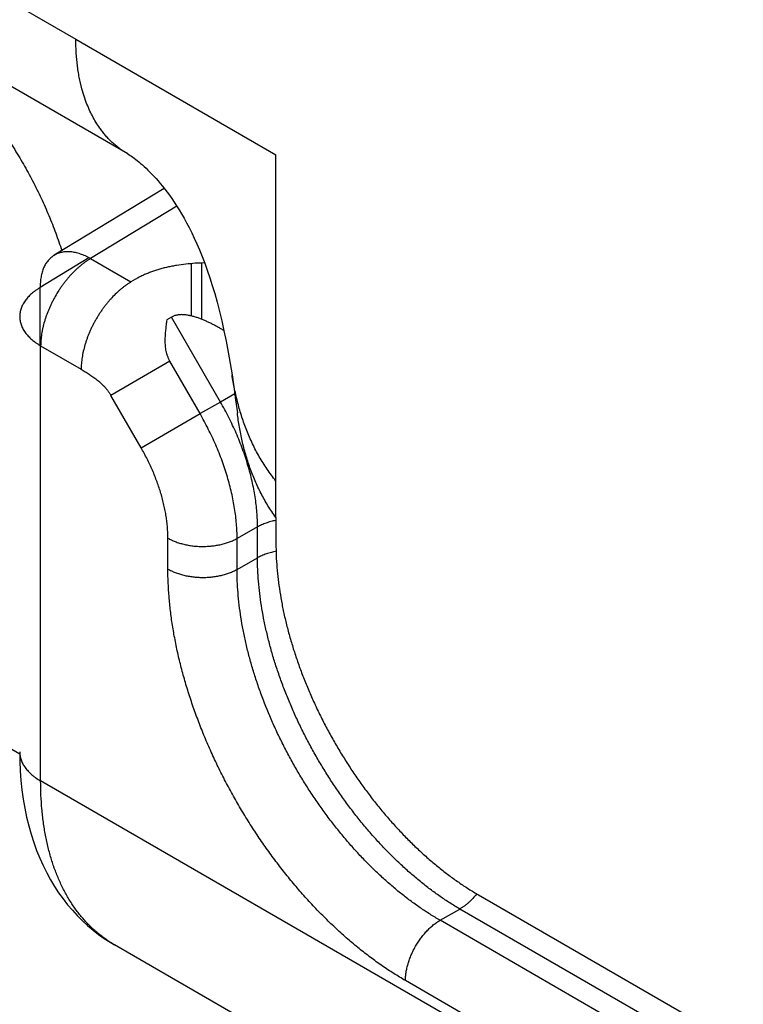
# Model space of a CAD drawing. Header units: inches. Extents: x 0 to 22, y 0 to 17.
# Tile 14 of 56: x 5.232 to 5.434, y 10.917 to 11.192. Entities that reach past the tile are written whole.
import ezdxf

# ---------------------------------------------------------------- set-up
doc = ezdxf.new("R2010")
doc.units = ezdxf.units.IN
doc.header["$LTSCALE"] = 1.21
doc.header["$MEASUREMENT"] = 0
doc.layers.get('0').update_dxf_attribs({"linetype": 'CONTINUOUS'})

msp = doc.modelspace()

# ---------------------------------------------------------------- linework, layer by layer
at = {"color": 6, "linetype": 'Continuous'}
for p, q in [((3.90784, 11.9602), (5.2478, 11.18652)), ((5.2623, 11.15448), (3.92233, 11.92816)), ((5.27248, 11.14488), (5.24174, 11.1262)), ((5.27597, 11.13993), (5.25188, 11.12529)), ((5.25145, 11.12546), (5.23786, 11.1172)), ((5.25188, 11.12529), (5.26319, 11.11876)), ((5.2801, 11.10924), (5.2801, 11.12377)), ((5.28297, 11.10828), (5.28297, 11.12403)), ((5.23786, 11.10104), (5.23786, 11.1172)), ((5.28817, 11.08525), (5.27448, 11.10896)), ((5.23798, 11.10094), (5.24929, 11.09441)), ((5.23798, 10.9795), (5.23798, 11.10094)), ((5.28247, 11.08203), (5.27404, 11.09662)), ((5.26601, 11.07252), (5.25758, 11.08712)), ((5.28817, 11.08525), (5.28247, 11.08203)), ((5.29219, 11.08757), (5.28817, 11.08525)), ((5.06987, 11.08078), (5.23213, 10.98709)), ((5.26601, 11.07252), (5.28247, 11.08203)), ((5.30367, 11.05303), (5.30367, 11.04568)), ((5.29852, 11.05041), (5.29282, 11.04719)), ((5.29852, 11.04178), (5.29852, 11.05041)), ((5.27351, 11.03865), (5.27351, 11.04728)), ((5.29282, 11.03855), (5.29282, 11.04719)), ((5.29282, 11.03855), (5.29852, 11.04178)), ((5.69981, 10.71285), (5.23798, 10.9795)), ((5.36023, 10.9477), (5.69682, 10.75336)), ((5.34948, 10.94063), (5.355, 10.94376)), ((5.69076, 10.7499), (5.355, 10.94376)), ((5.70951, 10.73275), (5.34948, 10.94063)), ((5.25855, 10.93381), (5.25855, 10.93381)), ((5.72052, 10.66708), (5.25855, 10.93381)), ((5.69985, 10.71592), (5.33982, 10.9238))]:
    msp.add_line(p, q, dxfattribs=at)
at = {"color": 7, "linetype": 'Continuous'}
for p, q in [((5.2478, 11.18652), (5.30367, 11.15427)), ((5.25072, 11.16888), (5.24949, 11.1727)), ((5.25072, 11.16888), (5.24949, 11.1727)), ((5.30367, 11.05303), (5.30367, 11.15427)), ((5.26448, 11.11952), (5.26319, 11.11876)), ((5.27448, 11.10896), (5.27319, 11.1082)), ((5.27404, 11.09662), (5.25758, 11.08712))]:
    msp.add_line(p, q, dxfattribs=at)
at = {"color": 6, "linetype": 'Continuous'}
for points in [[(5.26229, 11.15449), (5.26258, 11.15431), (5.26293, 11.1541), (5.2633, 11.15386), (5.26369, 11.15359), (5.2641, 11.1533), (5.26452, 11.15298), (5.26497, 11.15263), (5.26542, 11.15226), (5.2659, 11.15187), (5.26639, 11.15144), (5.26689, 11.15099), (5.26741, 11.15051), (5.26794, 11.15), (5.26848, 11.14945), (5.26904, 11.14888), (5.26961, 11.14827), (5.27019, 11.14763), (5.27079, 11.14695), (5.27139, 11.14623), (5.27201, 11.14548), (5.27264, 11.14468), (5.27328, 11.14384), (5.27393, 11.14295), (5.27458, 11.14202), (5.27525, 11.14104), (5.27593, 11.14), (5.27661, 11.13891), (5.27731, 11.13776), (5.27801, 11.13655), (5.27871, 11.13527), (5.27942, 11.13392), (5.28014, 11.13249), (5.28086, 11.13099), (5.28158, 11.12939), (5.28232, 11.12769), (5.28305, 11.12589), (5.28378, 11.12399), (5.28449, 11.12202), (5.28519, 11.11996), (5.28588, 11.1178), (5.28656, 11.11551), (5.28723, 11.1131), (5.28788, 11.11056), (5.28853, 11.1079), (5.28915, 11.10511), (5.28975, 11.10221), (5.29033, 11.09919), (5.29089, 11.09604), (5.29141, 11.09285)], [(5.29141, 11.09285), (5.29191, 11.08951), (5.29242, 11.08587), (5.2929, 11.0822)], [(5.23213, 10.98767), (5.23216, 10.98501), (5.23228, 10.9823), (5.23248, 10.97963), (5.23275, 10.977), (5.23311, 10.97441), (5.23354, 10.97188), (5.23406, 10.9694), (5.23465, 10.96698), (5.23531, 10.96463), (5.23604, 10.96234), (5.23685, 10.96012), (5.23772, 10.95797), (5.23866, 10.95589), (5.23966, 10.95388), (5.24072, 10.95195), (5.24183, 10.95009), (5.243, 10.94832), (5.24423, 10.94661), (5.2455, 10.94497), (5.24683, 10.94341), (5.24821, 10.94192), (5.24963, 10.94051), (5.25109, 10.93916), (5.2526, 10.93789), (5.25416, 10.93669), (5.25575, 10.93556), (5.25739, 10.9345), (5.25855, 10.93381)]]:
    msp.add_lwpolyline(points, dxfattribs=at)
for points, knots in [([(5.19553, 11.19146), (5.19617, 11.19109), (5.19745, 11.19033), (5.19935, 11.18911), (5.20124, 11.18782), (5.20313, 11.18646), (5.205, 11.18502), (5.20687, 11.18352), (5.20872, 11.18194), (5.21055, 11.1803), (5.21236, 11.17859), (5.21476, 11.17622), (5.2177, 11.17312), (5.22109, 11.16919), (5.22435, 11.16505), (5.22747, 11.16074), (5.23042, 11.15628), (5.23319, 11.15168), (5.23577, 11.14697), (5.23814, 11.14218), (5.24029, 11.13732), (5.24222, 11.13243), (5.24335, 11.12913), (5.24388, 11.12749)], [0, 0, 0, 0, 0.027041, 0.054567, 0.082558, 0.110997, 0.139864, 0.169142, 0.198816, 0.228867, 0.259278, 0.290026, 0.352439, 0.415918, 0.480262, 0.545261, 0.610696, 0.676346, 0.741985, 0.80739, 0.872338, 0.936611, 1, 1, 1, 1]), ([(5.30367, 11.06321), (5.30323, 11.06375), (5.30238, 11.06484), (5.30118, 11.06652), (5.30005, 11.06823), (5.29901, 11.06998), (5.29803, 11.07176), (5.29713, 11.07357), (5.29629, 11.0754), (5.29526, 11.07789), (5.29413, 11.08105), (5.29301, 11.08493), (5.2921, 11.08886), (5.29162, 11.09151), (5.29141, 11.09285)], [0, 0, 0, 0, 0.064101, 0.127654, 0.190763, 0.253519, 0.316007, 0.3783, 0.440462, 0.502548, 0.626643, 0.750857, 0.875308, 1, 1, 1, 1]), ([(5.29852, 11.05041), (5.29852, 11.05109), (5.29849, 11.05245), (5.29837, 11.05453), (5.29816, 11.05664), (5.29776, 11.05953), (5.2972, 11.06244), (5.29648, 11.06538), (5.29585, 11.0676), (5.29515, 11.06984), (5.2941, 11.07284), (5.29261, 11.07657), (5.29089, 11.08023), (5.28938, 11.08312), (5.28858, 11.08454), (5.28817, 11.08525)], [0, 0, 0, 0, 0.055214, 0.111741, 0.169514, 0.228471, 0.349675, 0.411797, 0.474819, 0.538651, 0.603201, 0.734049, 0.866602, 0.933262, 1, 1, 1, 1]), ([(5.29282, 11.04719), (5.29282, 11.04786), (5.29279, 11.04923), (5.29266, 11.0513), (5.29244, 11.0534), (5.29214, 11.05555), (5.29176, 11.05772), (5.2913, 11.05992), (5.29075, 11.06213), (5.29013, 11.06436), (5.28942, 11.0666), (5.28864, 11.06884), (5.28779, 11.07108), (5.28686, 11.07331), (5.28586, 11.07552), (5.2848, 11.07772), (5.28367, 11.07989), (5.28288, 11.08132), (5.28247, 11.08203)], [0, 0, 0, 0, 0.055095, 0.111546, 0.169284, 0.228232, 0.288312, 0.349451, 0.411571, 0.474594, 0.538435, 0.603004, 0.668207, 0.733948, 0.800127, 0.866618, 0.933287, 1, 1, 1, 1]), ([(5.30367, 11.05303), (5.30327, 11.05356), (5.30251, 11.05465), (5.30144, 11.05631), (5.30043, 11.05801), (5.2995, 11.05973), (5.29863, 11.06149), (5.29782, 11.06327), (5.29708, 11.06507), (5.29617, 11.06751), (5.29518, 11.07061), (5.29421, 11.07441), (5.29344, 11.07828), (5.29306, 11.08089), (5.2929, 11.0822)], [0, 0, 0, 0, 0.063436, 0.126439, 0.189099, 0.251497, 0.313711, 0.375806, 0.437844, 0.499877, 0.62409, 0.748746, 0.874022, 1, 1, 1, 1]), ([(5.27351, 11.04728), (5.27351, 11.04777), (5.27348, 11.04876), (5.27339, 11.05026), (5.27324, 11.05179), (5.27302, 11.05335), (5.27275, 11.05492), (5.27241, 11.05651), (5.27202, 11.05812), (5.27156, 11.05973), (5.27105, 11.06135), (5.27049, 11.06297), (5.26987, 11.06459), (5.2692, 11.06621), (5.26847, 11.06781), (5.2677, 11.0694), (5.26688, 11.07098), (5.2663, 11.07201), (5.26601, 11.07252)], [0, 0, 0, 0, 0.055134, 0.111617, 0.169378, 0.228341, 0.288429, 0.34957, 0.411688, 0.474704, 0.538534, 0.603089, 0.668277, 0.734002, 0.800166, 0.866642, 0.933298, 1, 1, 1, 1]), ([(5.30363, 11.05221), (5.30339, 11.05217), (5.30292, 11.05207), (5.30223, 11.05189), (5.30156, 11.05169), (5.3009, 11.05148), (5.30027, 11.05124), (5.29966, 11.05098), (5.29908, 11.05071), (5.2987, 11.05051), (5.29852, 11.05041)], [0, 0, 0, 0, 0.133066, 0.264338, 0.393555, 0.520458, 0.644792, 0.766312, 0.884786, 1, 1, 1, 1]), ([(5.27351, 11.04728), (5.27366, 11.04719), (5.27399, 11.04701), (5.2745, 11.04676), (5.27502, 11.04652), (5.27576, 11.04622), (5.27672, 11.04589), (5.27793, 11.04556), (5.27918, 11.04529), (5.28048, 11.0451), (5.2818, 11.04498), (5.28313, 11.04494), (5.28446, 11.04497), (5.28579, 11.04508), (5.28708, 11.04525), (5.28835, 11.0455), (5.28957, 11.04582), (5.29054, 11.04615), (5.29128, 11.04644), (5.29182, 11.04667), (5.29233, 11.04692), (5.29266, 11.0471), (5.29282, 11.04719)], [0, 0, 0, 0, 0.027424, 0.055556, 0.084357, 0.113785, 0.174337, 0.236849, 0.300939, 0.366238, 0.432363, 0.498921, 0.565516, 0.631753, 0.697237, 0.76158, 0.82441, 0.885337, 0.914971, 0.943987, 0.972344, 1, 1, 1, 1]), ([(5.30367, 11.04568), (5.30367, 11.0446), (5.30371, 11.04241), (5.30392, 11.0391), (5.30426, 11.03572), (5.30474, 11.03229), (5.30524, 11.0294), (5.30571, 11.02707), (5.30623, 11.02471), (5.30696, 11.02174), (5.30796, 11.01817), (5.30908, 11.01459), (5.31033, 11.01101), (5.3117, 11.00743), (5.31319, 11.00387), (5.31478, 11.00033), (5.31649, 10.99682), (5.3183, 10.99334), (5.32022, 10.98992), (5.32223, 10.98655), (5.32433, 10.98324), (5.32652, 10.98), (5.32879, 10.97685), (5.33113, 10.97378), (5.33354, 10.97081), (5.33602, 10.96793), (5.33856, 10.96517), (5.34115, 10.96252), (5.34335, 10.9604), (5.34514, 10.95878), (5.34692, 10.9572), (5.34917, 10.95532), (5.35191, 10.95319), (5.35466, 10.95121), (5.35743, 10.94937), (5.3593, 10.94824), (5.36023, 10.9477)], [0, 0, 0, 0, 0.027542, 0.055773, 0.084656, 0.11415, 0.144211, 0.159441, 0.174797, 0.205865, 0.237375, 0.269286, 0.301555, 0.334137, 0.366987, 0.400051, 0.433276, 0.466608, 0.499995, 0.533381, 0.566714, 0.599939, 0.633003, 0.665853, 0.698436, 0.730706, 0.762617, 0.794128, 0.825197, 0.840553, 0.855784, 0.885846, 0.91534, 0.944224, 0.972457, 1, 1, 1, 1]), ([(5.30385, 11.04363), (5.3036, 11.04358), (5.30311, 11.04348), (5.30239, 11.04331), (5.30168, 11.04311), (5.301, 11.04289), (5.30034, 11.04264), (5.29971, 11.04238), (5.2991, 11.04209), (5.29871, 11.04189), (5.29852, 11.04178)], [0, 0, 0, 0, 0.133178, 0.264566, 0.39389, 0.520868, 0.645225, 0.766697, 0.885032, 1, 1, 1, 1]), ([(5.355, 10.94376), (5.35407, 10.9443), (5.3522, 10.94544), (5.34944, 10.94728), (5.3467, 10.94927), (5.34397, 10.9514), (5.34127, 10.95367), (5.33861, 10.95608), (5.33598, 10.95861), (5.33339, 10.96126), (5.33086, 10.96403), (5.32839, 10.9669), (5.32598, 10.96988), (5.32364, 10.97295), (5.32137, 10.97611), (5.31919, 10.97935), (5.31709, 10.98266), (5.31508, 10.98603), (5.31317, 10.98946), (5.31136, 10.99293), (5.30966, 10.99645), (5.30806, 10.99999), (5.30657, 11.00356), (5.30521, 11.00714), (5.30396, 11.01072), (5.30283, 11.0143), (5.30183, 11.01786), (5.30096, 11.02141), (5.30022, 11.02492), (5.2996, 11.0284), (5.29913, 11.03183), (5.29878, 11.0352), (5.29857, 11.03852), (5.29852, 11.0407), (5.29852, 11.04178)], [0, 0, 0, 0, 0.02755, 0.055763, 0.084607, 0.114053, 0.144069, 0.174622, 0.205673, 0.237178, 0.269095, 0.301376, 0.333972, 0.366835, 0.399912, 0.433151, 0.466498, 0.499901, 0.533305, 0.566655, 0.599898, 0.632981, 0.665852, 0.698458, 0.73075, 0.762679, 0.794199, 0.825264, 0.855834, 0.885868, 0.915332, 0.944196, 0.97243, 1, 1, 1, 1]), ([(5.27351, 11.03865), (5.27366, 11.03855), (5.27399, 11.03838), (5.2745, 11.03812), (5.27502, 11.03789), (5.27576, 11.03759), (5.27672, 11.03725), (5.27793, 11.03692), (5.27918, 11.03666), (5.28048, 11.03647), (5.2818, 11.03635), (5.28313, 11.0363), (5.28446, 11.03633), (5.28579, 11.03644), (5.28708, 11.03662), (5.28835, 11.03687), (5.28957, 11.03719), (5.29054, 11.03751), (5.29128, 11.03781), (5.29182, 11.03804), (5.29233, 11.03828), (5.29266, 11.03846), (5.29282, 11.03855)], [0, 0, 0, 0, 0.027424, 0.055556, 0.084357, 0.113785, 0.174337, 0.236849, 0.300939, 0.366238, 0.432363, 0.498921, 0.565516, 0.631753, 0.697237, 0.76158, 0.82441, 0.885337, 0.914971, 0.943987, 0.972344, 1, 1, 1, 1]), ([(5.33982, 10.9238), (5.33872, 10.92443), (5.33653, 10.92576), (5.33328, 10.92791), (5.33005, 10.93024), (5.32685, 10.93273), (5.32368, 10.93539), (5.32054, 10.9382), (5.31745, 10.94117), (5.31442, 10.94427), (5.31144, 10.94751), (5.30854, 10.95088), (5.30571, 10.95437), (5.30296, 10.95796), (5.3003, 10.96166), (5.29773, 10.96545), (5.29527, 10.96933), (5.29291, 10.97328), (5.29067, 10.9773), (5.28854, 10.98137), (5.28654, 10.98549), (5.28466, 10.98964), (5.28292, 10.99382), (5.28132, 10.99802), (5.27986, 11.00222), (5.27854, 11.00641), (5.27736, 11.01059), (5.27634, 11.01475), (5.27547, 11.01887), (5.27476, 11.02295), (5.2742, 11.02697), (5.2738, 11.03093), (5.27356, 11.03481), (5.27351, 11.03738), (5.27351, 11.03865)], [0, 0, 0, 0, 0.027586, 0.055826, 0.084692, 0.114158, 0.144191, 0.174756, 0.205814, 0.237324, 0.269242, 0.301521, 0.334113, 0.36697, 0.400038, 0.433267, 0.466603, 0.499993, 0.533383, 0.566719, 0.599949, 0.633018, 0.665875, 0.698469, 0.730749, 0.762668, 0.79418, 0.82524, 0.855806, 0.88584, 0.915306, 0.944173, 0.972414, 1, 1, 1, 1]), ([(5.34948, 10.94063), (5.34854, 10.94117), (5.34666, 10.9423), (5.34388, 10.94413), (5.34112, 10.94611), (5.33838, 10.94823), (5.33567, 10.95049), (5.33299, 10.95289), (5.33034, 10.95541), (5.32775, 10.95806), (5.32521, 10.96082), (5.32272, 10.96369), (5.3203, 10.96666), (5.31795, 10.96972), (5.31568, 10.97288), (5.31348, 10.97611), (5.31138, 10.97941), (5.30936, 10.98278), (5.30745, 10.98621), (5.30563, 10.98968), (5.30392, 10.99319), (5.3018, 10.9979), (5.29989, 11.00266), (5.29822, 11.00746), (5.29709, 11.01104), (5.29609, 11.01461), (5.29522, 11.01815), (5.29448, 11.02167), (5.29388, 11.02515), (5.2934, 11.02858), (5.29307, 11.03196), (5.29286, 11.03528), (5.29282, 11.03747), (5.29282, 11.03855)], [0, 0, 0, 0, 0.027616, 0.055882, 0.08477, 0.114253, 0.1443, 0.174876, 0.205943, 0.237458, 0.269378, 0.301657, 0.334247, 0.367098, 0.40016, 0.433381, 0.466708, 0.500088, 0.533467, 0.566792, 0.60001, 0.633068, 0.698489, 0.730759, 0.762669, 0.794173, 0.825226, 0.855788, 0.885821, 0.915287, 0.944157, 0.972404, 1, 1, 1, 1]), ([(5.23213, 10.98767), (5.23213, 10.98748), (5.23214, 10.9871), (5.23221, 10.98653), (5.23234, 10.98597), (5.2325, 10.98541), (5.23272, 10.98486), (5.23298, 10.98431), (5.23329, 10.98377), (5.23365, 10.98324), (5.23405, 10.98272), (5.23449, 10.98221), (5.23498, 10.98172), (5.2355, 10.98124), (5.23607, 10.98078), (5.23688, 10.98017), (5.23753, 10.97976), (5.23798, 10.9795)], [0, 0, 0, 0, 0.053863, 0.107991, 0.162637, 0.218042, 0.27443, 0.332009, 0.39097, 0.451488, 0.513712, 0.577723, 0.64356, 0.711238, 0.780751, 0.85208, 1, 1, 1, 1]), ([(5.25854, 10.93381), (5.25814, 10.93405), (5.25733, 10.93453), (5.25616, 10.93532), (5.25502, 10.93615), (5.25391, 10.93704), (5.25283, 10.93797), (5.25179, 10.93896), (5.25078, 10.93999), (5.2498, 10.94107), (5.24886, 10.9422), (5.24765, 10.94378), (5.24622, 10.94588), (5.24468, 10.94856), (5.24328, 10.95141), (5.24204, 10.95443), (5.24096, 10.9576), (5.24005, 10.96093), (5.23929, 10.9644), (5.23881, 10.96738), (5.2385, 10.96983), (5.23825, 10.97236), (5.23804, 10.97558), (5.23798, 10.97818), (5.23798, 10.9795)], [0, 0, 0, 0, 0.026836, 0.053709, 0.080654, 0.107701, 0.134882, 0.162228, 0.189768, 0.217533, 0.245549, 0.273843, 0.331355, 0.390253, 0.450689, 0.512793, 0.576672, 0.642405, 0.710046, 0.779637, 0.815171, 0.85119, 0.924659, 1, 1, 1, 1]), ([(5.35976, 10.94799), (5.3594, 10.94755), (5.35885, 10.94692), (5.35806, 10.94612), (5.35747, 10.94557), (5.35686, 10.94505), (5.35625, 10.94458), (5.35563, 10.94415), (5.35521, 10.94389), (5.355, 10.94376)], [0, 0, 0, 0, 0.265424, 0.395144, 0.522395, 0.646831, 0.768117, 0.885936, 1, 1, 1, 1]), ([(5.33982, 10.9238), (5.33982, 10.92398), (5.33983, 10.92436), (5.33986, 10.92492), (5.33992, 10.9255), (5.34003, 10.92629), (5.34022, 10.9273), (5.34054, 10.92852), (5.34095, 10.92975), (5.34143, 10.93097), (5.342, 10.93218), (5.34263, 10.93336), (5.34333, 10.9345), (5.34409, 10.9356), (5.3449, 10.93663), (5.34576, 10.93761), (5.34665, 10.9385), (5.34742, 10.93918), (5.34805, 10.93967), (5.34853, 10.94002), (5.349, 10.94034), (5.34932, 10.94053), (5.34948, 10.94063)], [0, 0, 0, 0, 0.027443, 0.055597, 0.084425, 0.113885, 0.174508, 0.237098, 0.301268, 0.366645, 0.432839, 0.499452, 0.566085, 0.632336, 0.697806, 0.762105, 0.824857, 0.88567, 0.915234, 0.944171, 0.97244, 1, 1, 1, 1])]:
    msp.add_open_spline(points, degree=3, knots=knots, dxfattribs=at)
at = {"color": 7, "linetype": 'Continuous'}
for points, knots in [([(5.24949, 11.1727), (5.24935, 11.17323), (5.24909, 11.17429), (5.24874, 11.17593), (5.24845, 11.1776), (5.24822, 11.17932), (5.24803, 11.18107), (5.24786, 11.18347), (5.2478, 11.1853), (5.2478, 11.18652)], [0, 0, 0, 0, 0.117183, 0.236634, 0.35835, 0.482313, 0.608499, 0.736874, 1, 1, 1, 1]), ([(5.24949, 11.1727), (5.24921, 11.17376), (5.24884, 11.17539), (5.24846, 11.1776), (5.24822, 11.17931), (5.24803, 11.18107), (5.24786, 11.18347), (5.2478, 11.1853), (5.2478, 11.18652)], [0, 0, 0, 0, 0.236486, 0.358104, 0.481979, 0.608113, 0.736506, 1, 1, 1, 1]), ([(5.25448, 11.16172), (5.2541, 11.16225), (5.25337, 11.16336), (5.25239, 11.1651), (5.25149, 11.16695), (5.25097, 11.16823), (5.25072, 11.16888)], [0, 0, 0, 0, 0.241484, 0.488297, 0.740982, 1, 1, 1, 1]), ([(5.25448, 11.16172), (5.2541, 11.16225), (5.25338, 11.16336), (5.25239, 11.1651), (5.25149, 11.16695), (5.25097, 11.16823), (5.25072, 11.16888)], [0, 0, 0, 0, 0.241511, 0.488329, 0.740996, 1, 1, 1, 1]), ([(5.25767, 11.15798), (5.25738, 11.15826), (5.25681, 11.15884), (5.25599, 11.15975), (5.25521, 11.16071), (5.25472, 11.16138), (5.25448, 11.16172)], [0, 0, 0, 0, 0.246214, 0.494728, 0.745883, 1, 1, 1, 1]), ([(5.25767, 11.15798), (5.25738, 11.15826), (5.25681, 11.15884), (5.25599, 11.15975), (5.25521, 11.16071), (5.25472, 11.16138), (5.25448, 11.16172)], [0, 0, 0, 0, 0.246195, 0.494706, 0.745869, 1, 1, 1, 1]), ([(5.26229, 11.15449), (5.26187, 11.15473), (5.26105, 11.15524), (5.25987, 11.15607), (5.25874, 11.15699), (5.25802, 11.15764), (5.25767, 11.15798)], [0, 0, 0, 0, 0.248423, 0.497481, 0.747804, 1, 1, 1, 1]), ([(5.26229, 11.15449), (5.26187, 11.15473), (5.26105, 11.15524), (5.25987, 11.15607), (5.25874, 11.15699), (5.25802, 11.15764), (5.25767, 11.15798)], [0, 0, 0, 0, 0.248424, 0.497475, 0.747794, 1, 1, 1, 1]), ([(5.25188, 11.12529), (5.25165, 11.12542), (5.25118, 11.12567), (5.25047, 11.12602), (5.24977, 11.12632), (5.24907, 11.12657), (5.24837, 11.12679), (5.24769, 11.12696), (5.24702, 11.12709), (5.24636, 11.12717), (5.24572, 11.1272), (5.24509, 11.1272), (5.24448, 11.12714), (5.24388, 11.12704), (5.24331, 11.1269), (5.24276, 11.12671), (5.24224, 11.12648), (5.2419, 11.12629), (5.24174, 11.12619)], [0, 0, 0, 0, 0.075451, 0.149081, 0.220835, 0.290669, 0.358555, 0.424482, 0.488465, 0.550587, 0.610972, 0.669763, 0.727127, 0.783254, 0.838358, 0.892679, 0.946473, 1, 1, 1, 1]), ([(5.24174, 11.12619), (5.24158, 11.1261), (5.24127, 11.12589), (5.24084, 11.12555), (5.24043, 11.12516), (5.24005, 11.12474), (5.23969, 11.12428), (5.23937, 11.12379), (5.23907, 11.12326), (5.23881, 11.1227), (5.23858, 11.1221), (5.23838, 11.12148), (5.23821, 11.12083), (5.23807, 11.12015), (5.23797, 11.11944), (5.2379, 11.11871), (5.23786, 11.11796), (5.23786, 11.11746), (5.23786, 11.1172)], [0, 0, 0, 0, 0.05392, 0.10809, 0.162757, 0.218165, 0.274544, 0.332097, 0.391009, 0.451443, 0.513543, 0.577434, 0.643189, 0.710831, 0.780358, 0.851752, 0.92498, 1, 1, 1, 1]), ([(5.25188, 11.12529), (5.25165, 11.12515), (5.25119, 11.12486), (5.2505, 11.1244), (5.24982, 11.12389), (5.24915, 11.12336), (5.24848, 11.12279), (5.2476, 11.12198), (5.24674, 11.12111), (5.24591, 11.12019), (5.2453, 11.11948), (5.24471, 11.11874), (5.24414, 11.11797), (5.24358, 11.11719), (5.24286, 11.11612), (5.24219, 11.11501), (5.24157, 11.11388), (5.24112, 11.11302), (5.2407, 11.11215), (5.24031, 11.11127), (5.23995, 11.11039), (5.23961, 11.10951), (5.23931, 11.10862), (5.23894, 11.10745), (5.23864, 11.10628), (5.23839, 11.10511), (5.23825, 11.10425), (5.23813, 11.1034), (5.23805, 11.10256), (5.238, 11.10175), (5.23798, 11.10121), (5.23798, 11.10094)], [0, 0, 0, 0, 0.027707, 0.056097, 0.085131, 0.114767, 0.144961, 0.175667, 0.238427, 0.270403, 0.302716, 0.335321, 0.368172, 0.401224, 0.434427, 0.501069, 0.534406, 0.567679, 0.600834, 0.633819, 0.666586, 0.699089, 0.731284, 0.763126, 0.825574, 0.856103, 0.886107, 0.91554, 0.94436, 0.972526, 1, 1, 1, 1]), ([(5.28376, 11.12407), (5.28287, 11.12406), (5.28112, 11.12399), (5.27849, 11.12376), (5.27633, 11.12347), (5.27463, 11.12316), (5.27338, 11.1229), (5.27215, 11.1226), (5.27095, 11.12227), (5.26977, 11.1219), (5.26863, 11.12149), (5.26753, 11.12105), (5.26647, 11.12058), (5.26545, 11.12007), (5.2648, 11.11971), (5.26448, 11.11952)], [0, 0, 0, 0, 0.132135, 0.263719, 0.394078, 0.458607, 0.522558, 0.585815, 0.648267, 0.709813, 0.770358, 0.829778, 0.887939, 0.944717, 1, 1, 1, 1]), ([(5.26319, 11.11876), (5.26296, 11.11862), (5.2625, 11.11833), (5.26181, 11.11787), (5.26113, 11.11736), (5.26046, 11.11683), (5.25979, 11.11626), (5.25891, 11.11545), (5.25805, 11.11458), (5.25722, 11.11366), (5.25661, 11.11295), (5.25602, 11.11221), (5.25545, 11.11144), (5.25489, 11.11066), (5.25435, 11.10986), (5.25384, 11.10903), (5.25334, 11.1082), (5.25288, 11.10735), (5.25243, 11.10649), (5.25201, 11.10562), (5.25162, 11.10474), (5.25126, 11.10386), (5.25092, 11.10298), (5.25062, 11.10209), (5.25025, 11.10092), (5.24995, 11.09975), (5.2497, 11.09858), (5.24956, 11.09772), (5.24944, 11.09687), (5.24936, 11.09603), (5.2493, 11.09522), (5.24929, 11.09468), (5.24929, 11.09441)], [0, 0, 0, 0, 0.027708, 0.056099, 0.085136, 0.114774, 0.144971, 0.175681, 0.238444, 0.27042, 0.302733, 0.335336, 0.368186, 0.401236, 0.434438, 0.467738, 0.501084, 0.534421, 0.567693, 0.600848, 0.633832, 0.666598, 0.6991, 0.731294, 0.763135, 0.825579, 0.856107, 0.886109, 0.915541, 0.94436, 0.972526, 1, 1, 1, 1]), ([(5.23786, 11.1172), (5.23764, 11.11707), (5.2372, 11.1168), (5.23657, 11.11637), (5.23598, 11.11593), (5.23543, 11.11547), (5.23491, 11.11499), (5.23444, 11.1145), (5.234, 11.114), (5.23361, 11.11349), (5.23327, 11.11296), (5.23296, 11.11243), (5.23271, 11.11189), (5.2325, 11.11134), (5.23233, 11.11079), (5.23221, 11.11023), (5.23214, 11.10967), (5.23213, 11.10929), (5.23213, 11.10911)], [0, 0, 0, 0, 0.074855, 0.147943, 0.219221, 0.288655, 0.356226, 0.421932, 0.485796, 0.547897, 0.608358, 0.667319, 0.72494, 0.781402, 0.836908, 0.891682, 0.945964, 1, 1, 1, 1]), ([(5.23213, 11.10911), (5.23213, 11.10892), (5.23214, 11.10854), (5.23221, 11.10797), (5.23233, 11.10741), (5.2325, 11.10685), (5.23272, 11.10629), (5.23298, 11.10575), (5.23329, 11.10521), (5.23365, 11.10468), (5.23404, 11.10416), (5.23449, 11.10365), (5.23497, 11.10316), (5.2355, 11.10268), (5.23607, 11.10222), (5.23667, 11.10177), (5.23731, 11.10134), (5.23776, 11.10107), (5.23798, 11.10094)], [0, 0, 0, 0, 0.053903, 0.108058, 0.162713, 0.218114, 0.274488, 0.332042, 0.390959, 0.451402, 0.513512, 0.577413, 0.643183, 0.710841, 0.780381, 0.85178, 0.925003, 1, 1, 1, 1]), ([(5.27319, 11.1082), (5.27316, 11.10797), (5.2731, 11.10749), (5.27301, 11.10678), (5.27293, 11.10607), (5.27284, 11.10535), (5.27277, 11.10464), (5.27272, 11.10392), (5.27268, 11.10319), (5.27266, 11.10246), (5.27267, 11.10172), (5.27272, 11.10098), (5.27281, 11.10023), (5.27292, 11.09961), (5.27303, 11.09912), (5.27313, 11.09875), (5.27325, 11.09839), (5.27338, 11.09802), (5.27352, 11.09766), (5.27373, 11.09719), (5.27391, 11.09685), (5.27404, 11.09662)], [0, 0, 0, 0, 0.060604, 0.121159, 0.181741, 0.242421, 0.303263, 0.364344, 0.425728, 0.487484, 0.5497, 0.612411, 0.675681, 0.739559, 0.771715, 0.804013, 0.836461, 0.869053, 0.901746, 0.934498, 1, 1, 1, 1]), ([(5.28916, 11.10518), (5.28888, 11.10535), (5.2883, 11.1057), (5.28743, 11.1062), (5.28654, 11.10668), (5.28564, 11.10714), (5.28474, 11.10758), (5.28381, 11.108), (5.28288, 11.10838), (5.28193, 11.10873), (5.28113, 11.10899), (5.28049, 11.10917), (5.28, 11.10929), (5.27951, 11.1094), (5.27902, 11.10949), (5.27853, 11.10956), (5.27804, 11.10962), (5.27756, 11.10964), (5.27708, 11.10964), (5.2766, 11.10961), (5.27614, 11.10955), (5.27569, 11.10946), (5.27526, 11.10933), (5.27485, 11.10917), (5.2746, 11.10904), (5.27448, 11.10896)], [0, 0, 0, 0, 0.063816, 0.127743, 0.191755, 0.25583, 0.319956, 0.384133, 0.448345, 0.512482, 0.576449, 0.608356, 0.640213, 0.672018, 0.703709, 0.735194, 0.766401, 0.797275, 0.82779, 0.857948, 0.887712, 0.916921, 0.945425, 0.973127, 1, 1, 1, 1]), ([(5.24929, 11.09441), (5.24966, 11.09418), (5.25021, 11.09384), (5.25094, 11.09339), (5.25148, 11.09303), (5.25203, 11.09267), (5.25258, 11.0923), (5.25312, 11.0919), (5.25366, 11.09149), (5.2542, 11.09106), (5.25473, 11.09059), (5.25526, 11.0901), (5.25577, 11.08957), (5.25626, 11.08901), (5.25673, 11.08841), (5.25718, 11.08778), (5.25745, 11.08734), (5.25758, 11.08712)], [0, 0, 0, 0, 0.115374, 0.173269, 0.231494, 0.290197, 0.349506, 0.409554, 0.470491, 0.532475, 0.595607, 0.659984, 0.725752, 0.793033, 0.861495, 0.930636, 1, 1, 1, 1])]:
    msp.add_open_spline(points, degree=3, knots=knots, dxfattribs=at)
for points in [[(5.2623, 11.15448), (5.2623, 11.15448), (5.26229, 11.15449), (5.26229, 11.15449)], [(5.2623, 11.15448), (5.2623, 11.15448), (5.26229, 11.15449), (5.26229, 11.15449)], [(5.26231, 11.15448), (5.26231, 11.15448), (5.2623, 11.15448), (5.2623, 11.15448)], [(5.26232, 11.15447), (5.26232, 11.15447), (5.26231, 11.15448), (5.2623, 11.15448)], [(5.26232, 11.15447), (5.26232, 11.15447), (5.26231, 11.15447), (5.26231, 11.15448)]]:
    msp.add_open_spline(points, degree=3, dxfattribs=at)
at = {"color": 6, "linetype": 'Continuous'}
msp.add_open_spline([(5.25855, 10.93381), (5.25855, 10.93381), (5.25854, 10.93381), (5.25854, 10.93381)], degree=3, dxfattribs=at)

doc.saveas('drawing.dxf')
